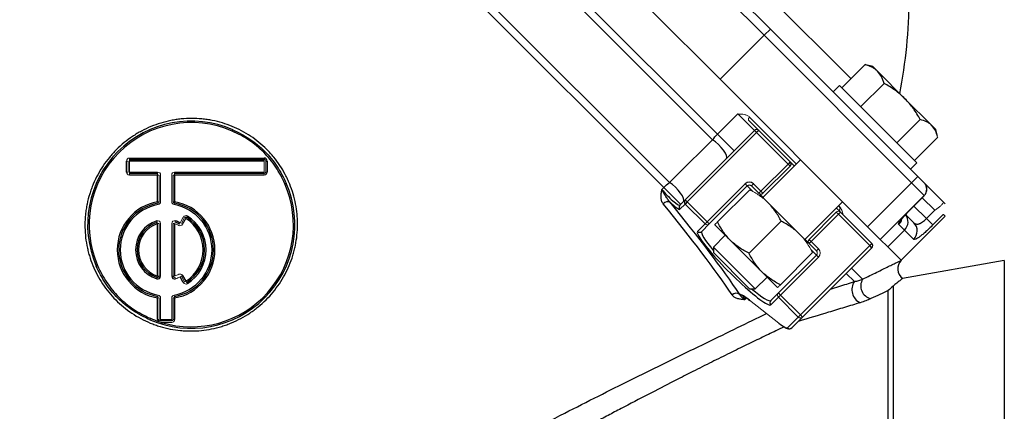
# Model space of a CAD drawing. Header units: millimetres. Extents: x -2916 to -129, y -697 to 1150.
# Tile 15 of 20: x -1057 to -725, y 239 to 371. Entities that reach past the tile are written whole.
import ezdxf

# ---------------------------------------------------------------- set-up
doc = ezdxf.new("R2010")
doc.units = ezdxf.units.MM

msp = doc.modelspace()

# ---------------------------------------------------------------- linework, layer by layer
at = {"color": 0, "linetype": 'Continuous', "lineweight": 25}
for p, q in [((-950.27, 524.59), (-776.77, 351.09)), ((-969, 479.55), (-821.82, 332.36)), ((-823.54, 330.51), (-970.85, 477.82)), ((-985.3, 463.25), (-838.11, 316.07)), ((-839.96, 314.35), (-987.01, 461.4)), ((-806.14, 365.78), (-829.42, 389.06)), ((-828, 391.88), (-804.02, 367.9)), ((-820.99, 350.93), (-844.27, 374.21)), ((-806.14, 365.78), (-820.99, 350.93)), ((-806.14, 365.78), (-804.02, 367.9)), ((-756.31, 315.95), (-806.14, 365.78)), ((-804.02, 367.9), (-754.19, 318.07)), ((-771.98, 355.89), (-779.87, 347.99)), ((-771.98, 355.89), (-771.77, 355.81)), ((-769.39, 355.19), (-771.77, 355.83)), ((-769.39, 355.19), (-767.86, 353.66)), ((-767.86, 353.66), (-758.57, 344.37)), ((-771.16, 301.1), (-820.99, 350.93)), ((-765.64, 349.55), (-773.53, 341.65)), ((-780.7, 348.83), (-782.83, 346.71)), ((-754.54, 322.67), (-780.7, 348.83)), ((-758.57, 344.37), (-749.49, 335.3)), ((-821.82, 332.36), (-814.95, 339.23)), ((-811.03, 338.14), (-795.2, 322.31)), ((-753.39, 337.3), (-761.28, 329.41)), ((-985.55, 333.88), (-985.75, 333.43)), ((-832.76, 310.21), (-809.34, 333.63)), ((-808.64, 332.92), (-832.05, 309.5)), ((-808.64, 332.92), (-809.34, 333.63)), ((-807.93, 333.63), (-808.64, 332.92)), ((-798.03, 322.31), (-808.64, 332.92)), ((-807.93, 333.63), (-797.32, 323.02)), ((-749.49, 335.3), (-748.18, 333.98)), ((-747.54, 331.6), (-748.18, 333.98)), ((-816.21, 326.76), (-821.82, 332.36)), ((-747.49, 331.4), (-755.38, 323.5)), ((-1021.41, 319.57), (-1021.41, 323.32)), ((-1020.41, 324.32), (-974.91, 324.32)), ((-1020.41, 323.82), (-974.91, 323.82)), ((-974.91, 323.32), (-1020.41, 323.32)), ((-974.91, 324.32), (-974.91, 323.82)), ((-974.41, 323.32), (-973.91, 323.32)), ((-973.91, 323.32), (-973.91, 319.57)), ((-793.79, 323.73), (-806.51, 311)), ((-797.32, 323.02), (-798.03, 322.31)), ((-756.66, 320.55), (-754.54, 322.67)), ((-1020.41, 319.57), (-1010.91, 319.57)), ((-1005.16, 319.57), (-974.91, 319.57)), ((-807.22, 313.12), (-798.03, 322.31)), ((-797.32, 321.61), (-806.51, 312.41)), ((-798.03, 322.31), (-797.32, 321.61)), ((-1010.91, 319.07), (-1020.41, 319.07)), ((-1010.91, 318.57), (-1020.41, 318.57)), ((-1010.91, 309.57), (-1010.91, 318.57)), ((-974.91, 319.07), (-1005.16, 319.07)), ((-974.91, 318.57), (-1005.16, 318.57)), ((-1005.16, 318.57), (-1005.16, 309.57)), ((-771.16, 301.1), (-756.31, 315.95)), ((-756.31, 315.95), (-754.19, 318.07)), ((-752.07, 311.71), (-756.31, 315.95)), ((-754.19, 318.07), (-752.07, 315.95)), ((-752.07, 315.95), (-745.59, 309.47)), ((-752.07, 315.95), (-752.02, 315.91)), ((-967.94, 315.61), (-967.48, 315.81)), ((-840.63, 313.69), (-839.96, 314.35)), ((-834.29, 308.68), (-839.96, 314.35)), ((-825.33, 302.79), (-812.52, 315.6)), ((-811.82, 314.89), (-824.63, 302.08)), ((-811.82, 314.89), (-812.52, 315.6)), ((-809.93, 313), (-811.82, 314.89)), ((-810.4, 314.89), (-809.7, 315.6)), ((-807.93, 312.41), (-810.4, 314.89)), ((-809.7, 315.6), (-807.22, 313.12)), ((-807.93, 312.41), (-807.22, 313.12)), ((-807.22, 313.12), (-806.51, 312.41)), ((-834.54, 308.43), (-832.76, 310.21)), ((-832.05, 309.5), (-832.76, 310.21)), ((-832.05, 309.5), (-832.75, 308.8)), ((-832.05, 309.5), (-825.33, 302.79)), ((-794.14, 298.63), (-804.75, 309.23)), ((-792.37, 296.86), (-779.64, 309.59)), ((-752.07, 311.71), (-766.92, 296.86)), ((-755.55, 308.12), (-752.11, 311.56)), ((-755.54, 308.11), (-752.12, 311.54)), ((-748.47, 306.7), (-752.72, 310.94)), ((-752.03, 311.67), (-752.07, 311.71)), ((-832.75, 308.8), (-834.53, 307.02)), ((-826.04, 302.09), (-832.75, 308.8)), ((-790.96, 296.86), (-781.77, 306.05)), ((-781.06, 308.17), (-780.32, 307.44)), ((-780.35, 306.05), (-769.74, 295.44)), ((-755.55, 308.12), (-755.54, 308.11)), ((-755.54, 308.11), (-751.3, 303.87)), ((-800.39, 302.98), (-811.22, 292.15)), ((-781.06, 305.34), (-790.25, 296.15)), ((-770.45, 294.74), (-781.06, 305.34)), ((-759.85, 289.79), (-745, 304.64)), ((-758.28, 305.19), (-755.58, 302.49)), ((-1010.91, 284.48), (-1010.91, 302.17)), ((-1005.16, 302.17), (-1005.16, 284.48)), ((-828.6, 299.52), (-826.04, 302.09)), ((-824.63, 302.08), (-827.19, 299.52)), ((-817.47, 296.5), (-822.78, 301.81)), ((-766.92, 296.86), (-771.16, 301.1)), ((-758.72, 299.97), (-764.37, 294.31)), ((-758.72, 299.97), (-760.64, 301.89)), ((-755.61, 296.86), (-758.72, 299.97)), ((-819.24, 298.27), (-823.24, 294.28)), ((-806.87, 285.9), (-817.47, 296.5)), ((-790.96, 296.86), (-790.25, 296.15)), ((-790.25, 296.15), (-790.96, 295.44)), ((-790.25, 296.15), (-787.78, 293.68)), ((-764.37, 294.31), (-766.92, 296.86)), ((-823.24, 294.28), (-823.24, 292.37)), ((-823.24, 294.28), (-809.09, 280.14)), ((-793.87, 271.32), (-770.45, 294.74)), ((-769.74, 294.03), (-793.16, 270.61)), ((-788.48, 292.97), (-790.96, 295.44)), ((-788.48, 291.56), (-790.33, 293.4)), ((-769.74, 295.44), (-770.45, 294.74)), ((-769.74, 294.03), (-770.45, 294.74)), ((-759.85, 289.79), (-764.37, 294.31)), ((-823.24, 292.37), (-811.01, 280.14)), ((-801.29, 278.75), (-788.48, 291.56)), ((-787.78, 290.85), (-800.59, 278.04)), ((-725.02, 289.72), (-759.36, 283.67)), ((-725.02, 289.72), (-725.02, 4.18)), ((-1031.63, 287.8), (-1031.17, 288)), ((-776.62, 287.16), (-772.86, 283.41)), ((-1011.22, 283.53), (-1011.07, 284)), ((-1002.23, 282.26), (-1003.33, 284.16)), ((-1002.46, 284.66), (-1001.36, 282.76)), ((-809.09, 280.14), (-805.1, 284.13)), ((-801.56, 280.59), (-806.87, 285.9)), ((-775.63, 282.6), (-778.4, 285.37)), ((-811.01, 280.14), (-809.09, 280.14)), ((-764.29, 10.95), (-764.29, 279.56)), ((-762.55, 281.07), (-762.55, 10.8)), ((-1010.91, 269.82), (-1010.91, 277.08)), ((-1005.16, 277.08), (-1005.16, 269.82)), ((-812.14, 277.07), (-812.64, 276.57)), ((-803.85, 276.18), (-801.29, 278.75)), ((-801.29, 277.34), (-803.85, 274.78)), ((-794.57, 270.62), (-801.29, 277.34)), ((-800.59, 278.04), (-793.87, 271.32)), ((-1013.36, 270.19), (-1013.56, 269.73)), ((-1010.91, 269.82), (-1010.41, 269.82)), ((-1009.91, 269.82), (-1006.16, 269.82)), ((-1006.16, 269.32), (-1009.91, 269.32)), ((-798.22, 266.97), (-794.57, 270.62)), ((-793.16, 270.61), (-796.81, 266.96))]:
    msp.add_line(p, q, dxfattribs=at)
at = {"color": 0, "linetype": 'Continuous', "lineweight": 18}
for p, q in [((-809.34, 333.63), (-814.95, 339.23)), ((-811.31, 337.01), (-807.93, 333.63)), ((-1021.41, 323.32), (-1020.91, 323.32)), ((-1020.91, 319.57), (-1020.91, 323.32)), ((-1020.41, 324.32), (-1020.41, 323.82)), ((-1020.41, 323.82), (-1020.41, 323.32)), ((-1020.41, 323.32), (-1020.41, 319.57)), ((-974.91, 323.82), (-974.91, 323.32)), ((-974.91, 319.57), (-974.91, 323.32)), ((-974.41, 323.32), (-974.41, 319.57)), ((-797.32, 323.02), (-795.91, 321.61)), ((-1021.41, 319.57), (-1020.91, 319.57)), ((-1020.41, 319.07), (-1020.41, 319.57)), ((-1010.91, 319.07), (-1010.91, 319.57)), ((-1005.16, 319.07), (-1005.16, 319.57)), ((-974.91, 319.07), (-974.91, 319.57)), ((-974.41, 319.57), (-973.91, 319.57)), ((-1020.41, 318.57), (-1020.41, 319.07)), ((-1010.91, 318.57), (-1010.91, 319.07)), ((-1010.91, 318.57), (-1010.41, 318.57)), ((-1010.41, 309.57), (-1010.41, 318.57)), ((-1009.91, 318.57), (-1009.91, 309.57)), ((-1006.16, 309.57), (-1006.16, 318.57)), ((-1005.66, 318.57), (-1005.66, 309.57)), ((-1005.66, 318.57), (-1005.16, 318.57)), ((-1005.16, 319.07), (-1005.16, 318.57)), ((-974.91, 319.07), (-974.91, 318.57)), ((-811, 313.59), (-821.83, 302.76)), ((-1010.91, 309.57), (-1010.83, 309.08)), ((-1010.91, 309.57), (-1010.41, 309.57)), ((-1005.66, 309.57), (-1005.16, 309.57)), ((-1005.25, 309.08), (-1005.16, 309.57)), ((-804.75, 309.23), (-807.93, 312.41)), ((-745.59, 309.47), (-745, 308.88)), ((-1010.74, 308.59), (-1010.83, 309.08)), ((-1005.34, 308.59), (-1005.25, 309.08)), ((-781.77, 307.46), (-780.35, 306.05)), ((-781.77, 306.05), (-781.06, 305.34)), ((-780.35, 306.05), (-781.06, 305.34)), ((-751.3, 303.87), (-748.47, 306.7)), ((-1011.07, 302.64), (-1011.22, 303.12)), ((-1010.91, 302.17), (-1011.07, 302.64)), ((-1005.01, 302.64), (-1004.86, 303.12)), ((-1003.33, 302.48), (-1002.23, 304.39)), ((-1001.79, 304.14), (-1002.9, 302.23)), ((-1001.36, 303.89), (-1002.46, 301.98)), ((-1001.36, 303.89), (-1001.09, 304.31)), ((-1000.83, 304.73), (-1001.09, 304.31)), ((-825.33, 302.79), (-826.04, 302.09)), ((-824.63, 302.08), (-825.33, 302.79)), ((-751.3, 303.87), (-749.16, 301.73)), ((-745.66, 305.23), (-749.16, 301.73)), ((-745, 304.64), (-745.6, 305.24)), ((-1010.91, 302.17), (-1010.41, 302.17)), ((-1010.41, 284.48), (-1010.41, 302.17)), ((-1009.91, 302.17), (-1009.91, 284.48)), ((-1006.16, 284.48), (-1006.16, 302.17)), ((-1005.66, 302.17), (-1005.66, 284.48)), ((-1005.66, 302.17), (-1005.16, 302.17)), ((-1003.56, 302.04), (-1003.33, 302.48)), ((-790.96, 295.44), (-794.14, 298.63)), ((-787.78, 293.68), (-788.48, 292.97)), ((-759.85, 289.79), (-764.37, 294.31)), ((-789.78, 292.38), (-800.62, 281.54)), ((-787.78, 290.85), (-788.48, 291.56)), ((-1011.07, 284), (-1010.91, 284.48)), ((-1010.41, 284.48), (-1010.91, 284.48)), ((-1009.91, 284.48), (-1010.41, 284.48)), ((-1005.66, 284.48), (-1006.16, 284.48)), ((-1005.66, 284.48), (-1005.16, 284.48)), ((-1005.01, 284), (-1004.86, 283.53)), ((-1003.33, 284.16), (-1002.9, 284.41)), ((-1002.9, 284.41), (-1002.46, 284.66)), ((-1002.9, 284.41), (-1001.79, 282.51)), ((-1001.36, 282.76), (-1001.79, 282.51)), ((-1001.36, 282.76), (-1001.09, 282.33)), ((-1002.23, 282.26), (-1001.79, 282.51)), ((-1000.83, 281.91), (-1001.09, 282.33)), ((-1010.91, 277.08), (-1010.83, 277.57)), ((-1010.91, 277.08), (-1010.41, 277.08)), ((-1010.74, 278.06), (-1010.83, 277.57)), ((-1010.41, 269.82), (-1010.41, 277.08)), ((-1009.91, 277.08), (-1009.91, 269.82)), ((-1006.16, 269.82), (-1006.16, 277.08)), ((-1005.66, 277.08), (-1005.66, 269.82)), ((-1005.66, 277.08), (-1005.16, 277.08)), ((-1005.34, 278.06), (-1005.25, 277.57)), ((-1005.25, 277.57), (-1005.16, 277.08)), ((-811.09, 276.32), (-801.17, 268.57)), ((-800.59, 278.04), (-801.29, 278.75)), ((-800.59, 278.04), (-801.29, 277.34)), ((-1010.64, 269.14), (-1010.28, 269.48)), ((-1009.91, 269.82), (-1009.91, 269.32)), ((-1006.16, 269.82), (-1006.16, 269.32)), ((-1005.66, 269.82), (-1005.16, 269.82)), ((-793.87, 271.32), (-794.57, 270.62)), ((-793.16, 270.61), (-793.87, 271.32)), ((-1006.16, 268.82), (-1009.66, 268.82)), ((-801.15, 268.54), (-801.17, 268.57))]:
    msp.add_line(p, q, dxfattribs=at)
at = {"color": 0, "linetype": 'Continuous', "lineweight": 18, "flags": 128}
for points in [[(-811.03, 338.14), (-811.16, 338), (-811.27, 337.84), (-811.35, 337.68), (-811.41, 337.52), (-811.43, 337.37), (-811.42, 337.23), (-811.38, 337.11), (-811.31, 337.01)], [(-810.9, 276.17), (-810.98, 276.22), (-811.09, 276.32)]]:
    msp.add_lwpolyline(points, dxfattribs=at)
at = {"color": 0, "linetype": 'Continuous', "lineweight": 25, "flags": 128}
for points in [[(-818.89, 324.08), (-818.73, 324.5), (-818.84, 325.15), (-819.21, 325.98), (-819.82, 326.93), (-820.62, 327.93), (-821.56, 328.91), (-822.55, 329.79), (-823.54, 330.51)], [(-833.4, 309.57), (-833.23, 310), (-833.34, 310.66), (-833.72, 311.51), (-834.34, 312.47), (-835.16, 313.49), (-836.1, 314.47), (-837.11, 315.35), (-838.11, 316.07)]]:
    msp.add_lwpolyline(points, dxfattribs=at)
at = {"color": 0, "linetype": 'Continuous', "lineweight": 25}
for centre, radius, start, end in [((-923.19, 378.18), 166, 348.8319, 0), ((-999.55, 301.81), 35, 66.4135, 203.5865), ((-999.55, 301.81), 34.5, 66.4135, 203.5865), ((-808.64, 332.92), 1, 45, 135), ((-974.91, 323.32), 1, 0, 90), ((-798.03, 322.31), 1, 315, 45), ((-811.11, 314.18), 2, 45, 135), ((-754.19, 313.83), 3, 315, 45), ((-999.55, 301.81), 35, 246.4135, 23.5865), ((-999.55, 301.81), 34.5, 252.959, 23.5865), ((-811.11, 314.18), 1, 45, 135), ((-1008.04, 293.32), 16.5, 100.0346, 259.9654), ((-1008.04, 293.32), 16.5, 280.0346, 79.9654), ((-838.69, 307.57), 1.99, 66.7237, 138.7926), ((-832.05, 309.51), 0.996, 135.2151, 225.2135), ((-807.22, 313.12), 1, 225, 315), ((-1008.04, 293.32), 16, 100.0346, 259.9654), ((-1008.04, 293.32), 15.5, 100.0346, 259.9654), ((-1008.04, 293.32), 15.5, 280.0346, 79.9654), ((-1008.04, 293.32), 16, 280.0346, 79.9654), ((-833.83, 307.73), 0.996, 135.2151, 225.2135), ((-1008.04, 293.32), 10.3, 108.0074, 251.9926), ((-1008.04, 293.32), 9.8, 108.0074, 251.9926), ((-1008.04, 293.32), 9.8, 62.7824, 71.9926), ((-1008.04, 293.32), 10.3, 62.7824, 71.9926), ((-1008.04, 293.32), 12.5, 302.2924, 57.7076), ((-1008.04, 293.32), 13, 302.2924, 57.7076), ((-1008.04, 293.32), 13.5, 302.2924, 57.7076), ((-763.48, 304.74), 4.03, 314.9843, 344.8903), ((-761.46, 302.81), 3.94, 314.0502, 37.6425), ((-1008.04, 293.32), 9.3, 108.0074, 251.9926), ((-827.89, 300.23), 0.996, 224.7865, 314.7849), ((-758.41, 299.69), 3.98, 314.6767, 44.673), ((-790.25, 296.15), 1, 135, 225), ((-770.45, 294.74), 1, 315, 45), ((-757.02, 286.95), 4, 136.0337, 234.668), ((-1010.91, 284.48), 1, 251.9926, 0), ((-1005.16, 284.48), 1, 180, 288.0074), ((-771.58, 279.87), 4.89, 145.9757, 244.3327), ((-769.1, 281.12), 4.4, 148.716, 256.7422), ((-815.52, 276.65), 2.01, 54.0439, 134.9181), ((-803.15, 275.48), 0.996, 135.2151, 225.2135), ((-999.55, 301.81), 34.5, 246.4135, 251.2493), ((-1009.91, 269.82), 1, 180, 223.1309), ((-797.51, 267.67), 0.996, 224.7865, 314.7849)]:
    msp.add_arc(centre, radius, start, end, dxfattribs=at)
at = {"color": 0, "linetype": 'Continuous', "lineweight": 18}
for centre, radius, start, end in [((-1020.41, 323.32), 1, 90, 180), ((-974.91, 323.32), 0.5, 0, 90), ((-1020.41, 319.57), 1, 180, 270), ((-1010.91, 318.57), 1, 0, 90), ((-1005.16, 318.57), 1, 90, 180), ((-974.91, 319.57), 0.5, 270, 0), ((-974.91, 319.57), 1, 270, 0), ((-754.15, 313.79), 3, 314.9831, 44.9831), ((-1010.91, 309.57), 0.5, 280.0346, 0), ((-1010.91, 309.57), 1, 280.0346, 0), ((-1005.16, 309.57), 1, 180, 259.9654), ((-1005.16, 309.57), 0.5, 180, 259.9654), ((-781.06, 305.34), 1, 45, 135), ((-779.72, 306.73), 0.934, 130.7002, 219.9308), ((-1010.91, 302.17), 1, 0, 108.0074), ((-1005.16, 302.17), 1, 71.9926, 180), ((-1001.36, 303.89), 1, 57.7076, 150), ((-1001.36, 303.89), 0.5, 57.7076, 150), ((-1008.04, 293.32), 9.3, 62.7824, 71.9926), ((-1003.33, 302.48), 1, 242.7824, 330), ((-825.33, 302.79), 0.996, 224.7865, 314.7849), ((-789.19, 292.26), 1, 315, 45), ((-789.19, 292.26), 2, 315, 45), ((-1010.91, 284.48), 0.5, 251.9926, 0), ((-1005.16, 284.48), 0.5, 180, 288.0074), ((-1008.04, 293.32), 9.3, 288.0074, 297.2176), ((-1008.04, 293.32), 10.3, 288.0074, 297.2176), ((-1003.33, 284.16), 1, 30, 117.2176), ((-1001.36, 282.76), 1, 210, 302.2924), ((-1010.91, 277.08), 1, 0, 79.9654), ((-1005.16, 277.08), 1, 100.0346, 180), ((-800.59, 278.04), 0.996, 135.2151, 225.2135), ((-1009.91, 269.82), 0.5, 180, 223.1309), ((-1006.16, 269.82), 0.5, 270, 0), ((-1006.16, 269.82), 1, 270, 0), ((-793.86, 271.32), 0.996, 224.7865, 314.7849)]:
    msp.add_arc(centre, radius, start, end, dxfattribs=at)
at = {"color": 0, "linetype": 'Continuous', "lineweight": 25}
for centre, major_axis, ratio, start_param, end_param in [((-838.07, 311.97), (3.54, -3.54), 0.147341, 4.063226, 6.283185), ((-926.71, 374.65), (123.04, -123.04), 0.122785, 0.558062, 0.894317), ((-838.78, 311.27), (4.24, -4.24), 0.122785, 5.04041, 6.283185), ((-928.11, 373.25), (121.62, -121.62), 0.124212, 0.558062, 0.894317), ((-816.22, 287.15), (12.37, -12.37), 0.122785, 3.141593, 3.462983), ((-815.52, 287.85), (11.67, -11.67), 0.130226, 3.141593, 4.126842), ((-816.22, 287.15), (12.37, -12.37), 0.122785, 3.462983, 6.001165), ((-815.52, 287.85), (11.67, -11.67), 0.130226, 5.297936, 6.283185), ((-805.39, 269.02), (9.19, -9.19), 0.122785, 2.356194, 3.00544), ((-804.68, 269.72), (-8.49, 8.49), 0.133017, 0.213282, 0.511157), ((-816.22, 287.15), (12.37, -12.37), 0.122785, 6.001165, 6.283185), ((-806, 274.75), (7.78, -7.78), 0.122785, 5.497787, 6.283185)]:
    msp.add_ellipse(centre, major_axis=major_axis, ratio=ratio, start_param=start_param, end_param=end_param, dxfattribs=at)
for points, knots in [([(-767.86, 353.66), (-768.13, 353.93), (-768.42, 354.18), (-769.05, 354.63), (-769.38, 354.83), (-770.42, 355.38), (-771.18, 355.66), (-771.98, 355.89)], [0, 0, 0, 0, 0.25, 0.25, 0.5, 0.5, 1, 1, 1, 1]), ([(-765.64, 349.55), (-765.75, 349.95), (-765.88, 350.34), (-766.17, 351.1), (-766.33, 351.47), (-766.88, 352.51), (-767.32, 353.13), (-767.86, 353.66)], [0, 0, 0, 0, 0.25, 0.25, 0.5, 0.5, 1, 1, 1, 1]), ([(-758.57, 344.37), (-759.09, 344.89), (-759.63, 345.39), (-760.75, 346.34), (-761.33, 346.78), (-763.1, 348.07), (-764.35, 348.84), (-765.64, 349.55)], [0, 0, 0, 0, 0.25, 0.25, 0.5, 0.5, 1, 1, 1, 1]), ([(-753.39, 337.3), (-754.1, 338.59), (-754.88, 339.84), (-756.58, 342.21), (-757.52, 343.33), (-758.57, 344.37)], [0, 0, 0, 0, 0.5, 0.5, 1, 1, 1, 1]), ([(-963.66, 301.82), (-963.67, 299.45), (-963.92, 297.12), (-964.5, 294.24), (-964.64, 293.66), (-964.93, 292.52), (-965.09, 291.95), (-965.61, 290.26), (-966.01, 289.16), (-967.37, 285.93), (-968.48, 283.86), (-971.13, 279.92), (-972.63, 278.11), (-975.12, 275.62), (-976, 274.84), (-977.37, 273.71), (-977.84, 273.35), (-978.79, 272.64), (-979.27, 272.3), (-981.72, 270.67), (-983.79, 269.57), (-986.49, 268.44), (-987.04, 268.23), (-988.15, 267.83), (-988.71, 267.65), (-990.41, 267.13), (-991.54, 266.84), (-994.98, 266.16), (-997.3, 265.92), (-1000.24, 265.91), (-1000.84, 265.92), (-1002.01, 265.98), (-1002.6, 266.02), (-1004.35, 266.19), (-1005.5, 266.36), (-1007.79, 266.8), (-1008.93, 267.08), (-1010.62, 267.59), (-1011.18, 267.77), (-1012.29, 268.17), (-1012.84, 268.38), (-1015.57, 269.5), (-1017.64, 270.61), (-1020.57, 272.56), (-1021.51, 273.26), (-1023.35, 274.77), (-1024.22, 275.56), (-1026.71, 278.06), (-1028.19, 279.87), (-1030.15, 282.82), (-1030.76, 283.85), (-1031.86, 285.93), (-1032.36, 286.99), (-1033.24, 289.16), (-1033.63, 290.26), (-1034.13, 291.94), (-1034.28, 292.51), (-1034.56, 293.65), (-1034.69, 294.23), (-1035.25, 297.13), (-1035.46, 299.45), (-1035.44, 302.95), (-1035.38, 304.12), (-1035.2, 305.87), (-1035.12, 306.46), (-1034.95, 307.63), (-1034.84, 308.21), (-1034.49, 309.94), (-1034.2, 311.07), (-1033.68, 312.76), (-1033.49, 313.32), (-1033.09, 314.43), (-1032.88, 314.98), (-1031.73, 317.71), (-1030.62, 319.77), (-1028.66, 322.69), (-1027.95, 323.63), (-1026.82, 325), (-1026.43, 325.45), (-1025.64, 326.33), (-1025.23, 326.75), (-1023.14, 328.83), (-1021.33, 330.31), (-1018.89, 331.95), (-1018.39, 332.26), (-1017.37, 332.87), (-1016.86, 333.16), (-1015.29, 334), (-1014.23, 334.5), (-1010.99, 335.85), (-1008.76, 336.53), (-1005.87, 337.11), (-1005.28, 337.22), (-1004.12, 337.39), (-1003.54, 337.46), (-1001.79, 337.64), (-1000.63, 337.7), (-998.29, 337.71), (-997.13, 337.65), (-995.38, 337.49), (-994.79, 337.42), (-993.62, 337.25), (-993.04, 337.15), (-990.15, 336.59), (-987.92, 335.91), (-984.66, 334.58), (-983.6, 334.08), (-981.5, 332.96), (-980.49, 332.36), (-977.56, 330.4), (-975.75, 328.92), (-973.66, 326.83), (-973.25, 326.39), (-972.46, 325.51), (-972.07, 325.07), (-970.95, 323.7), (-970.26, 322.75), (-968.96, 320.8), (-968.37, 319.8), (-967.54, 318.24), (-967.28, 317.71), (-966.78, 316.64), (-966.54, 316.1), (-965.42, 313.37), (-964.76, 311.13), (-964.09, 307.69), (-963.92, 306.53), (-963.76, 304.77), (-963.72, 304.18), (-963.67, 303), (-963.66, 302.41), (-963.66, 301.82)], [0, 0, 0, 0, 0.03125, 0.03125, 0.039063, 0.039063, 0.046875, 0.046875, 0.0625, 0.0625, 0.09375, 0.09375, 0.125, 0.125, 0.140625, 0.140625, 0.148438, 0.148438, 0.15625, 0.15625, 0.1875, 0.1875, 0.195313, 0.195313, 0.203125, 0.203125, 0.21875, 0.21875, 0.25, 0.25, 0.257813, 0.257813, 0.265625, 0.265625, 0.28125, 0.28125, 0.296875, 0.296875, 0.304688, 0.304688, 0.3125, 0.3125, 0.34375, 0.34375, 0.359375, 0.359375, 0.375, 0.375, 0.40625, 0.40625, 0.421875, 0.421875, 0.4375, 0.4375, 0.453125, 0.453125, 0.460938, 0.460938, 0.46875, 0.46875, 0.5, 0.5, 0.515625, 0.515625, 0.523438, 0.523438, 0.53125, 0.53125, 0.546875, 0.546875, 0.554688, 0.554688, 0.5625, 0.5625, 0.59375, 0.59375, 0.609375, 0.609375, 0.617188, 0.617188, 0.625, 0.625, 0.65625, 0.65625, 0.664063, 0.664063, 0.671875, 0.671875, 0.6875, 0.6875, 0.71875, 0.71875, 0.726563, 0.726563, 0.734375, 0.734375, 0.75, 0.75, 0.765625, 0.765625, 0.773438, 0.773438, 0.78125, 0.78125, 0.8125, 0.8125, 0.828125, 0.828125, 0.84375, 0.84375, 0.875, 0.875, 0.882813, 0.882813, 0.890625, 0.890625, 0.90625, 0.90625, 0.921875, 0.921875, 0.929688, 0.929688, 0.9375, 0.9375, 0.96875, 0.96875, 0.984375, 0.984375, 0.992187, 0.992187, 1, 1, 1, 1]), ([(-749.49, 335.3), (-749.74, 335.55), (-750.02, 335.78), (-750.6, 336.19), (-750.91, 336.37), (-751.9, 336.86), (-752.62, 337.11), (-753.39, 337.3)], [0, 0, 0, 0, 0.25, 0.25, 0.5, 0.5, 1, 1, 1, 1]), ([(-967.94, 315.61), (-968.37, 316.6), (-968.84, 317.57), (-969.86, 319.46), (-970.42, 320.38), (-971.61, 322.17), (-972.25, 323.04), (-973.61, 324.7), (-974.34, 325.5), (-975.86, 327.02), (-976.65, 327.74), (-978.32, 329.11), (-979.19, 329.75), (-981.87, 331.54), (-983.77, 332.56), (-985.75, 333.43)], [0, 0, 0, 0, 0.125, 0.125, 0.25, 0.25, 0.375, 0.375, 0.5, 0.5, 0.625, 0.625, 0.75, 0.75, 1, 1, 1, 1]), ([(-985.55, 333.88), (-983.55, 333.01), (-981.62, 331.96), (-978.91, 330.14), (-978.03, 329.49), (-976.34, 328.1), (-975.54, 327.37), (-973.99, 325.82), (-973.26, 325.01), (-971.87, 323.33), (-971.22, 322.45), (-970, 320.64), (-969.44, 319.71), (-968.39, 317.79), (-967.92, 316.81), (-967.48, 315.81)], [0, 0, 0, 0, 0.25, 0.25, 0.375, 0.375, 0.5, 0.5, 0.625, 0.625, 0.75, 0.75, 0.875, 0.875, 1, 1, 1, 1]), ([(-747.56, 331.6), (-747.76, 332.27), (-748.17, 333.7), (-749.04, 334.74), (-749.49, 335.3)], [0, 0, 0, 0, 0.470462, 1, 1, 1, 1]), ([(-840.19, 308.89), (-840.43, 309.18), (-840.6, 309.52), (-840.84, 310.28), (-840.89, 310.69), (-840.92, 311.52), (-840.89, 311.95), (-840.81, 312.6), (-840.78, 312.82), (-840.71, 313.25), (-840.67, 313.47), (-840.63, 313.69)], [0, 0, 0, 0, 0.25, 0.25, 0.5, 0.5, 0.75, 0.75, 0.875, 0.875, 1, 1, 1, 1]), ([(-837.9, 309.41), (-838.06, 309.57), (-838.2, 309.74), (-838.47, 310.09), (-838.6, 310.27), (-838.98, 310.82), (-839.22, 311.19), (-839.67, 311.93), (-839.89, 312.3), (-840.29, 313.01), (-840.47, 313.36), (-840.63, 313.69)], [0, 0, 0, 0, 0.125, 0.125, 0.25, 0.25, 0.5, 0.5, 0.75, 0.75, 1, 1, 1, 1]), ([(-800.39, 302.98), (-800.97, 304.14), (-801.6, 305.25), (-803.04, 307.35), (-803.84, 308.33), (-804.75, 309.23)], [0, 0, 0, 0, 0.5, 0.5, 1, 1, 1, 1]), ([(-760.64, 301.89), (-760.69, 301.95), (-760.71, 302.02), (-760.68, 302.23), (-760.64, 302.37), (-760.51, 302.61), (-760.46, 302.69), (-760.34, 302.88), (-760.27, 302.98), (-760.11, 303.2), (-760.02, 303.32), (-759.83, 303.56), (-759.72, 303.69), (-759.38, 304.1), (-759.11, 304.4), (-758.67, 304.89), (-758.51, 305.06), (-758.19, 305.41), (-758.02, 305.58), (-757.67, 305.95), (-757.49, 306.14), (-757.12, 306.52), (-756.93, 306.72), (-756.35, 307.31), (-755.95, 307.71), (-755.55, 308.12)], [0, 0, 0, 0, 0.125, 0.125, 0.25, 0.25, 0.3125, 0.3125, 0.375, 0.375, 0.4375, 0.4375, 0.5, 0.5, 0.625, 0.625, 0.6875, 0.6875, 0.75, 0.75, 0.8125, 0.8125, 0.875, 0.875, 1, 1, 1, 1]), ([(-759.82, 303.48), (-759.82, 303.49), (-759.81, 303.51), (-759.6, 303.79), (-759.22, 304.26), (-758.61, 304.95), (-757.82, 305.79), (-756.89, 306.76), (-756.11, 307.55), (-755.66, 308), (-755.54, 308.11)], [0, 0, 0, 0, 0.084461, 0.198093, 0.332867, 0.479876, 0.635776, 0.79215, 0.948727, 1, 1, 1, 1]), ([(-817.47, 296.5), (-817.92, 296.95), (-818.35, 297.43), (-819.16, 298.41), (-819.54, 298.92), (-820.62, 300.49), (-821.25, 301.6), (-821.83, 302.76)], [0, 0, 0, 0, 0.25, 0.25, 0.5, 0.5, 1, 1, 1, 1]), ([(-794.14, 298.63), (-794.59, 299.07), (-795.06, 299.5), (-796.05, 300.32), (-796.56, 300.7), (-798.14, 301.78), (-799.25, 302.41), (-800.39, 302.98)], [0, 0, 0, 0, 0.25, 0.25, 0.5, 0.5, 1, 1, 1, 1]), ([(-755.58, 302.49), (-755.37, 302.29), (-755.14, 302.13), (-754.72, 302.02), (-754.57, 302.01), (-754.25, 302.02), (-754.08, 302.05), (-753.8, 302.13), (-753.71, 302.16), (-753.51, 302.24), (-753.41, 302.29), (-753.1, 302.44), (-752.88, 302.57), (-752.43, 302.88), (-752.21, 303.06), (-751.75, 303.44), (-751.52, 303.65), (-751.3, 303.87)], [0, 0, 0, 0, 0.25, 0.25, 0.375, 0.375, 0.5, 0.5, 0.5625, 0.5625, 0.625, 0.625, 0.75, 0.75, 0.875, 0.875, 1, 1, 1, 1]), ([(-749.16, 301.73), (-749.36, 301.53), (-749.56, 301.33), (-749.96, 300.94), (-750.16, 300.74), (-750.75, 300.18), (-751.13, 299.82), (-751.7, 299.31), (-751.88, 299.15), (-752.24, 298.83), (-752.41, 298.68), (-752.92, 298.26), (-753.23, 298.01), (-753.81, 297.57), (-754.07, 297.39), (-754.53, 297.09), (-754.74, 296.98), (-755.27, 296.75), (-755.49, 296.75), (-755.61, 296.86)], [0, 0, 0, 0, 0.0625, 0.0625, 0.125, 0.125, 0.25, 0.25, 0.3125, 0.3125, 0.375, 0.375, 0.5, 0.5, 0.625, 0.625, 0.75, 0.75, 1, 1, 1, 1]), ([(-811.22, 292.15), (-812.38, 292.73), (-813.49, 293.36), (-815.59, 294.8), (-816.57, 295.6), (-817.47, 296.5)], [0, 0, 0, 0, 0.5, 0.5, 1, 1, 1, 1]), ([(-806.87, 285.9), (-807.32, 286.35), (-807.74, 286.82), (-808.56, 287.81), (-808.94, 288.32), (-810.02, 289.9), (-810.65, 291.01), (-811.22, 292.15)], [0, 0, 0, 0, 0.25, 0.25, 0.5, 0.5, 1, 1, 1, 1]), ([(-772.86, 283.41), (-771.22, 284.22), (-767.9, 285.85), (-764.64, 287.44), (-762.54, 288.47), (-761.26, 289.09), (-760.38, 289.52), (-759.89, 289.76), (-759.91, 289.75), (-759.92, 289.75)], [0, 0, 0, 0, 0.222131, 0.447261, 0.564243, 0.68121, 0.801391, 0.921562, 1, 1, 1, 1]), ([(-1013.56, 269.73), (-1015.56, 270.61), (-1017.49, 271.65), (-1020.2, 273.48), (-1021.08, 274.13), (-1022.77, 275.52), (-1023.57, 276.25), (-1025.12, 277.79), (-1025.85, 278.6), (-1027.24, 280.29), (-1027.89, 281.16), (-1029.1, 282.98), (-1029.67, 283.91), (-1030.71, 285.82), (-1031.19, 286.8), (-1031.63, 287.8)], [0, 0, 0, 0, 0.25, 0.25, 0.375, 0.375, 0.5, 0.5, 0.625, 0.625, 0.75, 0.75, 0.875, 0.875, 1, 1, 1, 1]), ([(-1031.17, 288), (-1030.74, 287.02), (-1030.27, 286.05), (-1029.25, 284.16), (-1028.69, 283.24), (-1027.5, 281.44), (-1026.86, 280.58), (-1025.5, 278.92), (-1024.77, 278.11), (-1023.25, 276.59), (-1022.45, 275.87), (-1020.79, 274.51), (-1019.92, 273.87), (-1017.24, 272.08), (-1015.33, 271.05), (-1013.36, 270.19)], [0, 0, 0, 0, 0.125, 0.125, 0.25, 0.25, 0.375, 0.375, 0.5, 0.5, 0.625, 0.625, 0.75, 0.75, 1, 1, 1, 1]), ([(-800.62, 281.54), (-801.19, 281.83), (-801.76, 282.13), (-802.87, 282.78), (-803.42, 283.12), (-804.99, 284.2), (-805.97, 285), (-806.87, 285.9)], [0, 0, 0, 0, 0.25, 0.25, 0.5, 0.5, 1, 1, 1, 1]), ([(-783.74, 280.03), (-782.79, 280.33), (-779.99, 281.21), (-777.36, 282.05), (-775.63, 282.6)], [0, 0, 0, 0, 0.342907, 1, 1, 1, 1]), ([(-775.63, 282.6), (-775.08, 282.73), (-774.58, 282.86), (-773.67, 283.13), (-773.25, 283.27), (-772.86, 283.41)], [0, 0, 0, 0, 0.5, 0.5, 1, 1, 1, 1]), ([(-759.36, 283.64), (-759.35, 283.65), (-759.32, 283.67), (-759.64, 283.43), (-760.31, 282.93), (-761.32, 282.15), (-762.14, 281.43), (-762.55, 281.07)], [0, 0, 0, 0, 0.098952, 0.316893, 0.536256, 0.767695, 1, 1, 1, 1]), ([(-816.94, 278.08), (-816.73, 277.76), (-816.45, 277.52), (-815.97, 277.24), (-815.8, 277.16), (-815.45, 277.01), (-815.26, 276.95), (-814.69, 276.8), (-814.29, 276.73), (-813.48, 276.63), (-813.06, 276.6), (-812.64, 276.57)], [0, 0, 0, 0, 0.25, 0.25, 0.375, 0.375, 0.5, 0.5, 0.75, 0.75, 1, 1, 1, 1]), ([(-814.34, 278.28), (-814.33, 278.16), (-814.28, 278.06), (-814.12, 277.84), (-814, 277.72), (-813.71, 277.46), (-813.54, 277.31), (-813.23, 277.06), (-813.12, 276.97), (-812.89, 276.78), (-812.77, 276.68), (-812.64, 276.57)], [0, 0, 0, 0, 0.25, 0.25, 0.5, 0.5, 0.75, 0.75, 0.875, 0.875, 1, 1, 1, 1]), ([(-813.69, 277.99), (-813.7, 277.99), (-813.73, 277.99), (-813.54, 277.94), (-813.17, 277.75), (-812.53, 277.36), (-811.79, 276.84), (-811.23, 276.41), (-811, 276.23)], [0, 0, 0, 0, 0.041148, 0.193132, 0.381411, 0.600573, 0.838855, 1, 1, 1, 1]), ([(-770.11, 276.83), (-770.62, 276.59), (-771.17, 276.36), (-772.35, 275.9), (-772.99, 275.67), (-773.69, 275.46)], [0, 0, 0, 0, 0.5, 0.5, 1, 1, 1, 1]), ([(-773.69, 275.46), (-775.43, 274.93), (-778.9, 273.88), (-785.8, 271.79), (-791.16, 270.19), (-794.61, 269.17)], [0, 0, 0, 0, 0.263257, 0.526547, 1, 1, 1, 1]), ([(-1057.48, 50.02), (-1057.26, 52.18), (-1056.82, 56.48), (-1055.78, 63.25), (-1054.44, 70.24), (-1052.72, 77.43), (-1050.6, 84.75), (-1047.68, 93.23), (-1043.66, 102.85), (-1039.27, 111.33), (-1035.58, 117.57), (-1032.94, 121.71), (-1030.14, 125.81), (-1027.17, 129.87), (-1023.96, 133.98), (-1020.48, 138.15), (-1016.72, 142.37), (-1012.75, 146.57), (-1008.55, 150.75), (-1004.14, 154.91), (-999.51, 159.04), (-994.66, 163.15), (-989.67, 167.18), (-984.53, 171.15), (-979.2, 175.1), (-973.77, 178.99), (-968.39, 182.73), (-963.01, 186.37), (-957.39, 190.09), (-949.34, 195.37), (-938.83, 202.01), (-925.83, 209.78), (-912.66, 217.3), (-899.47, 224.55), (-886.41, 231.49), (-873.94, 237.94), (-862.16, 243.91), (-851.18, 249.39), (-840.36, 254.73), (-829.57, 260), (-819.03, 265.14), (-810.89, 269.1), (-806.55, 271.23), (-805.33, 271.82)], [0, 0, 0, 0, 0.022392, 0.044558, 0.066586, 0.089249, 0.111617, 0.133798, 0.166468, 0.19917, 0.212348, 0.225612, 0.238987, 0.252492, 0.26615, 0.280928, 0.296023, 0.311457, 0.327252, 0.343428, 0.360002, 0.376993, 0.394416, 0.411478, 0.429292, 0.447867, 0.465371, 0.482242, 0.500468, 0.520051, 0.56041, 0.601772, 0.644192, 0.685708, 0.727157, 0.768583, 0.805272, 0.8411, 0.876105, 0.912867, 0.950485, 0.986172, 1, 1, 1, 1]), ([(-799.37, 267.28), (-800.3, 266.84), (-802.87, 265.63), (-807.32, 263.5), (-812.76, 260.87), (-818.54, 258.04), (-824.66, 255), (-830.73, 251.94), (-837.6, 248.45), (-845.39, 244.44), (-852.07, 240.95), (-856.61, 238.55), (-858.8, 237.39), (-861.02, 236.21), (-863.28, 235.01), (-865.56, 233.79), (-867.88, 232.54), (-871.05, 230.84), (-875.22, 228.58), (-880.55, 225.67), (-886.39, 222.45), (-892.73, 218.92), (-899.58, 215.05), (-907.57, 210.47), (-914.51, 206.43), (-919.97, 203.19), (-922.92, 201.43), (-925.16, 200.09), (-926.69, 199.16), (-928.13, 198.3), (-930.04, 197.13), (-932.98, 195.33), (-936.49, 193.16), (-940.16, 190.85), (-943.62, 188.65), (-949.07, 185.16), (-956.45, 180.22), (-965.69, 173.56), (-974.79, 166.52), (-983.59, 159.23), (-992.02, 151.67), (-1000.04, 143.86), (-1007.52, 135.75), (-1013.68, 128.19), (-1018.55, 121.4), (-1022.41, 115.34), (-1026.37, 108.2), (-1030.14, 99.95), (-1032.99, 91.57), (-1034.89, 84.15), (-1036.1, 77.85), (-1036.94, 71.62), (-1037.44, 65.7), (-1037.72, 59.81), (-1037.74, 56.12), (-1037.76, 54.17)], [0, 0, 0, 0, 0.010937, 0.030504, 0.050916, 0.072184, 0.094317, 0.117324, 0.137066, 0.166875, 0.198525, 0.205884, 0.213337, 0.220883, 0.228523, 0.236256, 0.244082, 0.252002, 0.268224, 0.28607, 0.305541, 0.326636, 0.349358, 0.373704, 0.406111, 0.418225, 0.427988, 0.435402, 0.440465, 0.443177, 0.449687, 0.4595, 0.472409, 0.484639, 0.496192, 0.507067, 0.539207, 0.570871, 0.602608, 0.635356, 0.66614, 0.696783, 0.728407, 0.757863, 0.778061, 0.798521, 0.81849, 0.847674, 0.877007, 0.897204, 0.918, 0.937745, 0.958666, 0.978262, 1, 1, 1, 1]), ([(-801.09, 268.49), (-800.9, 268.34), (-800.36, 267.93), (-799.56, 267.36), (-798.72, 266.88), (-798.12, 266.63), (-797.48, 266.59), (-797.04, 266.76), (-796.85, 266.93), (-796.81, 266.96)], [0, 0, 0, 0, 0.107602, 0.316966, 0.531265, 0.762869, 0.874829, 0.972564, 1, 1, 1, 1])]:
    msp.add_open_spline(points, degree=3, knots=knots, dxfattribs=at)
at = {"color": 0, "linetype": 'Continuous', "lineweight": 18}
for points, knots in [([(-811.03, 338.14), (-811.27, 338.38), (-811.54, 338.56), (-812.01, 338.76), (-812.17, 338.82), (-812.49, 338.93), (-812.66, 338.97), (-813.51, 339.15), (-814.23, 339.19), (-814.95, 339.23)], [0, 0, 0, 0, 0.25, 0.25, 0.375, 0.375, 0.5, 0.5, 1, 1, 1, 1]), ([(-804.75, 309.23), (-805.2, 309.68), (-805.67, 310.11), (-806.65, 310.92), (-807.16, 311.3), (-808.73, 312.38), (-809.84, 313.01), (-811, 313.59)], [0, 0, 0, 0, 0.25, 0.25, 0.5, 0.5, 1, 1, 1, 1]), ([(-745.62, 309.21), (-745.68, 309.08), (-745.79, 308.92), (-746.12, 308.54), (-746.33, 308.34), (-746.72, 308), (-746.85, 307.88), (-747.14, 307.65), (-747.29, 307.53), (-747.61, 307.29), (-747.78, 307.17), (-748.12, 306.93), (-748.3, 306.81), (-748.47, 306.7)], [0, 0, 0, 0, 0.25, 0.25, 0.5, 0.5, 0.625, 0.625, 0.75, 0.75, 0.875, 0.875, 1, 1, 1, 1]), ([(-780.32, 307.44), (-780.03, 306.99), (-779.6, 306.34), (-779.51, 305.46), (-779.48, 305.18)], [0, 0, 0, 0, 0.675762, 1, 1, 1, 1]), ([(-822.78, 301.81), (-822.78, 301.81), (-822.76, 301.83), (-822.67, 301.92), (-822.6, 301.98), (-822.36, 302.23), (-822.12, 302.47), (-821.83, 302.76)], [0, 0, 0, 0, 0.25, 0.25, 0.5, 0.5, 1, 1, 1, 1]), ([(-789.78, 292.38), (-790.07, 292.95), (-790.37, 293.52), (-791.02, 294.63), (-791.36, 295.18), (-792.44, 296.75), (-793.24, 297.73), (-794.14, 298.63)], [0, 0, 0, 0, 0.25, 0.25, 0.5, 0.5, 1, 1, 1, 1]), ([(-800.62, 281.54), (-800.91, 281.25), (-801.14, 281.01), (-801.47, 280.69), (-801.56, 280.59), (-801.56, 280.59)], [0, 0, 0, 0, 0.5, 0.5, 1, 1, 1, 1]), ([(-1009.9, 268.86), (-1010.04, 268.88), (-1010.16, 268.91), (-1010.41, 269.01), (-1010.53, 269.07), (-1010.64, 269.14)], [0, 0, 0, 0, 0.5, 0.5, 1, 1, 1, 1])]:
    msp.add_open_spline(points, degree=3, knots=knots, dxfattribs=at)
at = {"color": 0, "linetype": 'Continuous', "lineweight": 25}
for points in [[(-838.11, 316.07), (-833.26, 320.88), (-828.4, 325.69), (-823.54, 330.51)], [(-823.54, 330.51), (-823.01, 331.13), (-822.43, 331.74), (-821.82, 332.36)], [(-839.96, 314.35), (-839.36, 314.96), (-838.74, 315.53), (-838.11, 316.07)], [(-764.29, 279.56), (-766, 278.76), (-767.96, 277.84), (-770.11, 276.83)], [(-762.55, 281.07), (-763.07, 280.58), (-763.65, 280.07), (-764.29, 279.56)]]:
    msp.add_open_spline(points, degree=3, dxfattribs=at)
at = {"color": 0, "linetype": 'Continuous', "lineweight": 18}
for points in [[(-752.11, 311.56), (-752.05, 311.62), (-752.02, 311.66), (-752.03, 311.67)], [(-745.59, 309.47), (-745.55, 309.43), (-745.56, 309.35), (-745.62, 309.21)], [(-745.6, 305.24), (-745.61, 305.25), (-745.63, 305.24), (-745.66, 305.23)], [(-1009.66, 268.82), (-1009.74, 268.83), (-1009.82, 268.85), (-1009.9, 268.86)]]:
    msp.add_open_spline(points, degree=3, dxfattribs=at)

doc.saveas('drawing.dxf')
